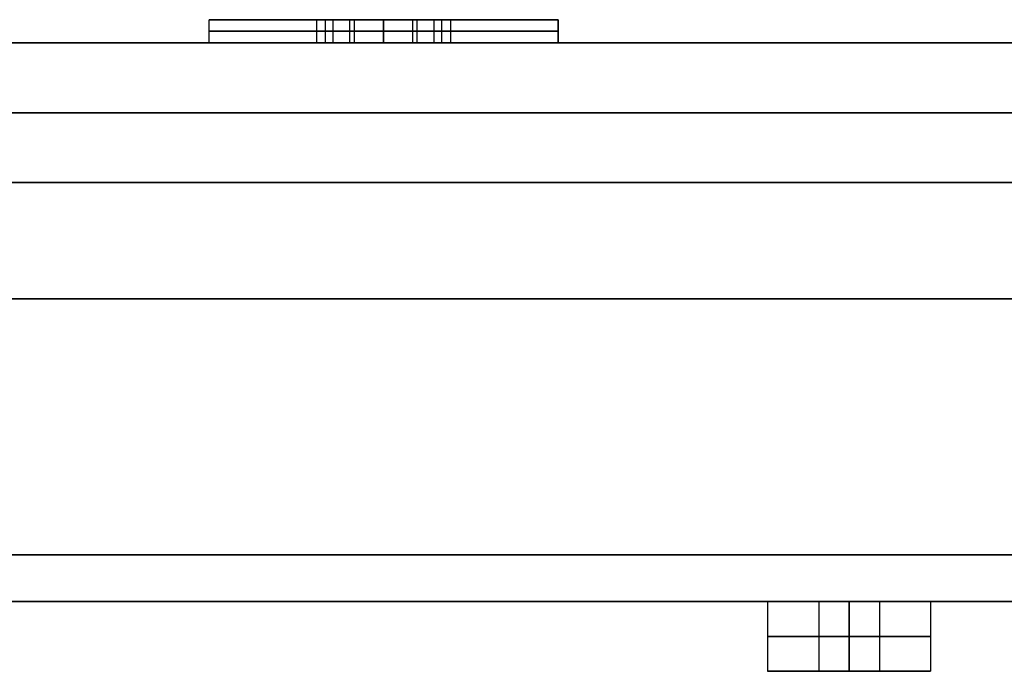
# Model space of a CAD drawing. Header units: centimetres. Extents: x -32 to 15, y -4 to 160.
# Tile 57 of 64: x -12.78 to -10.67, y 94.05 to 95.45. Entities that reach past the tile are written whole.
import ezdxf

# ---------------------------------------------------------------- set-up
doc = ezdxf.new("R2010")
doc.units = ezdxf.units.CM
doc.layers.add('Default', color=7, linetype='Continuous', true_color=0x000000)

# ---------------------------------------------------------------- blocks, each defined once
blk = doc.blocks.new('7537_SOFFIONE_QUADRO_300X300')
at = {"layer": 'Default'}
for p, q in [((-121.25, 12.5, 120), (-123.75, 12.5, 120)), ((-123.75, 12, 120), (-123.75, 12.5, 120)), ((-123.75, 12, 40), (-123.75, 12.5, 40)), ((-121.25, 12.5, 40), (-123.75, 12.5, 40)), ((-123.75, 12, -40), (-123.75, 12.5, -40)), ((-121.25, 12.5, -40), (-123.75, 12.5, -40)), ((-123.75, 12.5, -120), (-121.443, 12.5, -120)), ((-121.25, 12, 120), (-121.25, 12.5, 120)), ((-121.25, 12, 40), (-121.25, 12.5, 40)), ((-121.25, 12, -40), (-121.25, 12.5, -40)), ((-121.083, 12, -119.375), (-121.083, 12.5, -119.375)), ((-121.083, 12, -120.625), (-121.083, 12.5, -120.625)), ((-120.625, 12, 118.917), (-120.625, 12.5, 118.917)), ((-120.625, 12, 121.083), (-120.625, 12.5, 121.083)), ((-120.625, 12, 38.917), (-120.625, 12.5, 38.917)), ((-120.625, 12, 41.083), (-120.625, 12.5, 41.083)), ((-120.625, 12, -41.083), (-120.625, 12.5, -41.083)), ((-120.625, 12, -38.917), (-120.625, 12.5, -38.917)), ((-120, 12.5, 123.75), (-120, 12.5, 121.443)), ((-120, 12.5, 118.557), (-120, 12.5, 116.25)), ((-120, 12.5, 43.75), (-120, 12.5, 41.443)), ((-120, 12.5, 38.557), (-120, 12.5, 36.25)), ((-120, 12.5, -36.25), (-120, 12.5, -38.557)), ((-120, 12.5, -41.443), (-120, 12.5, -43.75)), ((-120, 12, -118.75), (-120, 12.5, -118.75)), ((-120, 12, -123.75), (-120, 12.5, -123.75)), ((-120, 12, -116.25), (-120, 12.5, -116.25)), ((-120, 12.5, -116.25), (-120, 12.5, -118.75)), ((-120, 12.5, -121.25), (-120, 12.5, -123.75)), ((-120, 12, -121.25), (-120, 12.5, -121.25)), ((-119.375, 12, 121.083), (-119.375, 12.5, 121.083)), ((-119.375, 12, 118.917), (-119.375, 12.5, 118.917)), ((-119.375, 12, 41.083), (-119.375, 12.5, 41.083)), ((-119.375, 12, 38.917), (-119.375, 12.5, 38.917)), ((-119.375, 12, -38.917), (-119.375, 12.5, -38.917)), ((-119.375, 12, -41.083), (-119.375, 12.5, -41.083)), ((-118.917, 12, -119.375), (-118.917, 12.5, -119.375)), ((-118.917, 12, -120.625), (-118.917, 12.5, -120.625)), ((-116.25, 12.5, 120), (-118.75, 12.5, 120)), ((-118.75, 12, 120), (-118.75, 12.5, 120)), ((-118.75, 12, 40), (-118.75, 12.5, 40)), ((-116.25, 12.5, 40), (-118.75, 12.5, 40)), ((-118.75, 12, -40), (-118.75, 12.5, -40)), ((-116.25, 12.5, -40), (-118.75, 12.5, -40)), ((-118.557, 12.5, -120), (-116.25, 12.5, -120)), ((-116.25, 12, 120), (-116.25, 12.5, 120)), ((-116.25, 12, 40), (-116.25, 12.5, 40)), ((-116.25, 12, -40), (-116.25, 12.5, -40)), ((-121.443, 12.25, -120), (-120.722, 12.25, -118.75)), ((-120.722, 12.25, -121.25), (-121.443, 12.25, -120)), ((-120, 12.25, 118.557), (-121.25, 12.25, 119.278)), ((-121.25, 12.25, 119.278), (-121.25, 12.25, 120.722)), ((-121.25, 12.25, 120.722), (-120, 12.25, 121.443)), ((-120, 12.25, 38.557), (-121.25, 12.25, 39.278)), ((-121.25, 12.25, 39.278), (-121.25, 12.25, 40.722)), ((-121.25, 12.25, 40.722), (-120, 12.25, 41.443)), ((-120, 12.25, -41.443), (-121.25, 12.25, -40.722)), ((-121.25, 12.25, -40.722), (-121.25, 12.25, -39.278)), ((-121.25, 12.25, -39.278), (-120, 12.25, -38.557)), ((-120.722, 12.25, -118.75), (-119.278, 12.25, -118.75)), ((-119.278, 12.25, -121.25), (-120.722, 12.25, -121.25)), ((-120, 12.25, 121.443), (-118.75, 12.25, 120.722)), ((-118.75, 12.25, 119.278), (-120, 12.25, 118.557)), ((-120, 12.25, 41.443), (-118.75, 12.25, 40.722)), ((-118.75, 12.25, 39.278), (-120, 12.25, 38.557)), ((-120, 12.25, -38.557), (-118.75, 12.25, -39.278)), ((-118.75, 12.25, -40.722), (-120, 12.25, -41.443)), ((-119.278, 12.25, -118.75), (-118.557, 12.25, -120)), ((-118.557, 12.25, -120), (-119.278, 12.25, -121.25)), ((-118.75, 12.25, 120.722), (-118.75, 12.25, 119.278)), ((-118.75, 12.25, 40.722), (-118.75, 12.25, 39.278)), ((-118.75, 12.25, -39.278), (-118.75, 12.25, -40.722)), ((-147.5, 12), (-23.34, 12)), ((-121.25, 12, 120), (-123.75, 12, 120)), ((-121.25, 12, 40), (-123.75, 12, 40)), ((-121.25, 12, -40), (-123.75, 12, -40)), ((-123.75, 12, -120), (-121.443, 12, -120)), ((-120, 12, 123.75), (-120, 12, 121.443)), ((-120, 12, 118.557), (-120, 12, 116.25)), ((-120, 12, 43.75), (-120, 12, 41.443)), ((-120, 12, 38.557), (-120, 12, 36.25)), ((-120, 12, -36.25), (-120, 12, -38.557)), ((-120, 12, -41.443), (-120, 12, -43.75)), ((-120, 12, -116.25), (-120, 12, -118.75)), ((-120, 12, -121.25), (-120, 12, -123.75)), ((-116.25, 12, 120), (-118.75, 12, 120)), ((-116.25, 12, 40), (-118.75, 12, 40)), ((-116.25, 12, -40), (-118.75, 12, -40)), ((-118.557, 12, -120), (-116.25, 12, -120)), ((148.3, 10.5, -148.3), (-148.3, 10.5, -148.3)), ((-148.3, 10.5, 148.3), (148.3, 10.5, 148.3)), ((147.5, 10.5, 147.5), (-147.5, 10.5, 147.5)), ((-147.5, 10.5, -147.5), (147.5, 10.5, -147.5)), ((-149, 6.5, 150), (149, 6.5, 150)), ((149, 6.5, -150), (-149, 6.5, -150)), ((-149, 0), (149, 0)), ((-111.75, 0, 130), (-110.65, 0, 130)), ((-111.75, 0, 130), (-111.75, -1.5, 130)), ((-111.75, 0, 110), (-110.65, 0, 110)), ((-111.75, 0, 110), (-111.75, -1.5, 110)), ((-111.75, 0, 90), (-110.65, 0, 90)), ((-111.75, 0, 90), (-111.75, -1.5, 90)), ((-111.75, 0, 70), (-110.65, 0, 70)), ((-111.75, 0, 70), (-111.75, -1.5, 70)), ((-111.75, 0, 50), (-110.65, 0, 50)), ((-111.75, 0, 50), (-111.75, -1.5, 50)), ((-111.75, 0, 30), (-110.65, 0, 30)), ((-111.75, 0, 30), (-111.75, -1.5, 30)), ((-111.75, 0, 10), (-110.65, 0, 10)), ((-111.75, 0, 10), (-111.75, -1.5, 10)), ((-111.75, 0, -10), (-110.65, 0, -10)), ((-111.75, 0, -10), (-111.75, -1.5, -10)), ((-111.75, 0, -30), (-110.65, 0, -30)), ((-111.75, 0, -30), (-111.75, -1.5, -30)), ((-111.75, 0, -50), (-110.65, 0, -50)), ((-111.75, 0, -50), (-111.75, -1.5, -50)), ((-111.75, 0, -70), (-110.65, 0, -70)), ((-111.75, 0, -70), (-111.75, -1.5, -70)), ((-111.75, 0, -90), (-110.65, 0, -90)), ((-111.75, 0, -90), (-111.75, -1.5, -90)), ((-111.75, 0, -110), (-110.65, 0, -110)), ((-111.75, 0, -110), (-111.75, -1.5, -110)), ((-111.75, 0, -130), (-110.65, 0, -130)), ((-111.75, 0, -130), (-111.75, -1.5, -130)), ((-110.65, 0, 130), (-110.65, -1.5, 130)), ((-110.65, 0, 110), (-110.65, -1.5, 110)), ((-110.65, 0, 90), (-110.65, -1.5, 90)), ((-110.65, 0, 70), (-110.65, -1.5, 70)), ((-110.65, 0, 50), (-110.65, -1.5, 50)), ((-110.65, 0, 30), (-110.65, -1.5, 30)), ((-110.65, 0, 10), (-110.65, -1.5, 10)), ((-110.65, 0, -10), (-110.65, -1.5, -10)), ((-110.65, 0, -30), (-110.65, -1.5, -30)), ((-110.65, 0, -50), (-110.65, -1.5, -50)), ((-110.65, 0, -70), (-110.65, -1.5, -70)), ((-110.65, 0, -90), (-110.65, -1.5, -90)), ((-110.65, 0, -110), (-110.65, -1.5, -110)), ((-110.65, 0, -130), (-110.65, -1.5, -130)), ((-110, 0, 131.75), (-110, 0, 130.65)), ((-110, 0, 129.35), (-110, 0, 128.25)), ((-110, 0, 111.75), (-110, 0, 110.65)), ((-110, 0, 109.35), (-110, 0, 108.25)), ((-110, 0, 91.75), (-110, 0, 90.65)), ((-110, 0, 89.35), (-110, 0, 88.25)), ((-110, 0, 71.75), (-110, 0, 70.65)), ((-110, 0, 69.35), (-110, 0, 68.25)), ((-110, 0, 51.75), (-110, 0, 50.65)), ((-110, 0, 49.35), (-110, 0, 48.25)), ((-110, 0, 31.75), (-110, 0, 30.65)), ((-110, 0, 29.35), (-110, 0, 28.25)), ((-110, 0, 11.75), (-110, 0, 10.65)), ((-110, 0, 9.35), (-110, 0, 8.25)), ((-110, 0, -8.25), (-110, 0, -9.35)), ((-110, 0, -10.65), (-110, 0, -11.75)), ((-110, 0, -28.25), (-110, 0, -29.35)), ((-110, 0, -30.65), (-110, 0, -31.75)), ((-110, 0, -48.25), (-110, 0, -49.35)), ((-110, 0, -50.65), (-110, 0, -51.75)), ((-110, 0, -68.25), (-110, 0, -69.35)), ((-110, 0, -70.65), (-110, 0, -71.75)), ((-110, 0, -88.25), (-110, 0, -89.35)), ((-110, 0, -90.65), (-110, 0, -91.75)), ((-110, 0, -108.25), (-110, 0, -109.35)), ((-110, 0, -110.65), (-110, 0, -111.75)), ((-110, 0, -128.25), (-110, 0, -129.35)), ((-110, 0, -130.65), (-110, 0, -131.75)), ((-109.35, 0, 130), (-108.25, 0, 130)), ((-109.35, 0, 130), (-109.35, -1.5, 130)), ((-109.35, 0, 110), (-108.25, 0, 110)), ((-109.35, 0, 110), (-109.35, -1.5, 110)), ((-109.35, 0, 90), (-108.25, 0, 90)), ((-109.35, 0, 90), (-109.35, -1.5, 90)), ((-109.35, 0, 70), (-108.25, 0, 70)), ((-109.35, 0, 70), (-109.35, -1.5, 70)), ((-109.35, 0, 50), (-108.25, 0, 50)), ((-109.35, 0, 50), (-109.35, -1.5, 50)), ((-109.35, 0, 30), (-108.25, 0, 30)), ((-109.35, 0, 30), (-109.35, -1.5, 30)), ((-109.35, 0, 10), (-108.25, 0, 10)), ((-109.35, 0, 10), (-109.35, -1.5, 10)), ((-109.35, 0, -10), (-108.25, 0, -10)), ((-109.35, 0, -10), (-109.35, -1.5, -10)), ((-109.35, 0, -30), (-108.25, 0, -30)), ((-109.35, 0, -30), (-109.35, -1.5, -30)), ((-109.35, 0, -50), (-108.25, 0, -50)), ((-109.35, 0, -50), (-109.35, -1.5, -50)), ((-109.35, 0, -70), (-108.25, 0, -70)), ((-109.35, 0, -70), (-109.35, -1.5, -70)), ((-109.35, 0, -90), (-108.25, 0, -90)), ((-109.35, 0, -90), (-109.35, -1.5, -90)), ((-109.35, 0, -110), (-108.25, 0, -110)), ((-109.35, 0, -110), (-109.35, -1.5, -110)), ((-109.35, 0, -130), (-108.25, 0, -130)), ((-109.35, 0, -130), (-109.35, -1.5, -130)), ((-108.25, 0, 130), (-108.25, -1.5, 130)), ((-108.25, 0, 110), (-108.25, -1.5, 110)), ((-108.25, 0, 90), (-108.25, -1.5, 90)), ((-108.25, 0, 70), (-108.25, -1.5, 70)), ((-108.25, 0, 50), (-108.25, -1.5, 50)), ((-108.25, 0, 30), (-108.25, -1.5, 30)), ((-108.25, 0, 10), (-108.25, -1.5, 10)), ((-108.25, 0, -10), (-108.25, -1.5, -10)), ((-108.25, 0, -30), (-108.25, -1.5, -30)), ((-108.25, 0, -50), (-108.25, -1.5, -50)), ((-108.25, 0, -70), (-108.25, -1.5, -70)), ((-108.25, 0, -90), (-108.25, -1.5, -90)), ((-108.25, 0, -110), (-108.25, -1.5, -110)), ((-108.25, 0, -130), (-108.25, -1.5, -130)), ((-111.75, -1.5, 130), (-110.65, -1.5, 130)), ((-111.75, -1.5, 110), (-110.65, -1.5, 110)), ((-111.75, -1.5, 90), (-110.65, -1.5, 90)), ((-111.75, -1.5, 70), (-110.65, -1.5, 70)), ((-111.75, -1.5, 50), (-110.65, -1.5, 50)), ((-111.75, -1.5, 30), (-110.65, -1.5, 30)), ((-111.75, -1.5, 10), (-110.65, -1.5, 10)), ((-111.75, -1.5, -10), (-110.65, -1.5, -10)), ((-111.75, -1.5, -30), (-110.65, -1.5, -30)), ((-111.75, -1.5, -50), (-110.65, -1.5, -50)), ((-111.75, -1.5, -70), (-110.65, -1.5, -70)), ((-111.75, -1.5, -90), (-110.65, -1.5, -90)), ((-111.75, -1.5, -110), (-110.65, -1.5, -110)), ((-111.75, -1.5, -130), (-110.65, -1.5, -130)), ((-110, -1.5, 131.75), (-110, -1.5, 130.65)), ((-110, -1.5, 129.35), (-110, -1.5, 128.25)), ((-110, -1.5, 111.75), (-110, -1.5, 110.65)), ((-110, -1.5, 109.35), (-110, -1.5, 108.25)), ((-110, -1.5, 91.75), (-110, -1.5, 90.65)), ((-110, -1.5, 89.35), (-110, -1.5, 88.25)), ((-110, -1.5, 71.75), (-110, -1.5, 70.65)), ((-110, -1.5, 69.35), (-110, -1.5, 68.25)), ((-110, -1.5, 51.75), (-110, -1.5, 50.65)), ((-110, -1.5, 49.35), (-110, -1.5, 48.25)), ((-110, -1.5, 31.75), (-110, -1.5, 30.65)), ((-110, -1.5, 29.35), (-110, -1.5, 28.25)), ((-110, -1.5, 11.75), (-110, -1.5, 10.65)), ((-110, -1.5, 9.35), (-110, -1.5, 8.25)), ((-110, -1.5, -8.25), (-110, -1.5, -9.35)), ((-110, -1.5, -10.65), (-110, -1.5, -11.75)), ((-110, -1.5, -28.25), (-110, -1.5, -29.35)), ((-110, -1.5, -30.65), (-110, -1.5, -31.75)), ((-110, -1.5, -48.25), (-110, -1.5, -49.35)), ((-110, -1.5, -50.65), (-110, -1.5, -51.75)), ((-110, -1.5, -68.25), (-110, -1.5, -69.35)), ((-110, -1.5, -70.65), (-110, -1.5, -71.75)), ((-110, -1.5, -88.25), (-110, -1.5, -89.35)), ((-110, -1.5, -90.65), (-110, -1.5, -91.75)), ((-110, -1.5, -108.25), (-110, -1.5, -109.35)), ((-110, -1.5, -110.65), (-110, -1.5, -111.75)), ((-110, -1.5, -128.25), (-110, -1.5, -129.35)), ((-110, -1.5, -130.65), (-110, -1.5, -131.75)), ((-109.35, -1.5, 130), (-108.25, -1.5, 130)), ((-109.35, -1.5, 110), (-108.25, -1.5, 110)), ((-109.35, -1.5, 90), (-108.25, -1.5, 90)), ((-109.35, -1.5, 70), (-108.25, -1.5, 70)), ((-109.35, -1.5, 50), (-108.25, -1.5, 50)), ((-109.35, -1.5, 30), (-108.25, -1.5, 30)), ((-109.35, -1.5, 10), (-108.25, -1.5, 10)), ((-109.35, -1.5, -10), (-108.25, -1.5, -10)), ((-109.35, -1.5, -30), (-108.25, -1.5, -30)), ((-109.35, -1.5, -50), (-108.25, -1.5, -50)), ((-109.35, -1.5, -70), (-108.25, -1.5, -70)), ((-109.35, -1.5, -90), (-108.25, -1.5, -90)), ((-109.35, -1.5, -110), (-108.25, -1.5, -110)), ((-109.35, -1.5, -130), (-108.25, -1.5, -130))]:
    blk.add_line(p, q, dxfattribs=at)
at = {"layer": 'Default', "extrusion": (0, 1, 0)}
for centre, radius, start, end in [((120, 120, 12.5), 3.75, 270, 90), ((120, 120, 12.5), 3.75, 90, 270), ((120, 120, 12.25), 3.75, 270, 90), ((120, 40, 12.25), 3.75, 270, 90), ((120, -40, 12.25), 3.75, 270, 90), ((120, -120, 12.25), 3.75, 180, 0), ((120, -120, 12.25), 3.75, 0, 180), ((120, 120, 12.25), 3.75, 90, 270), ((120, 40, 12.25), 3.75, 90, 270), ((120, -40, 12.25), 3.75, 90, 270), ((120, 120, 12), 3.75, 270, 90), ((120, 40, 12), 3.75, 270, 90), ((120, -40, 12), 3.75, 270, 90), ((120, -120, 12), 3.75, 180, 0), ((120, -120, 12), 3.75, 0, 180), ((120, 120, 12), 3.75, 90, 270), ((120, 40, 12), 3.75, 90, 270), ((120, -40, 12), 3.75, 90, 270), ((110, 130), 0.65, 270, 90), ((110, 110), 0.65, 270, 90), ((110, 90), 0.65, 270, 90), ((110, 70), 0.65, 270, 90), ((110, 50), 0.65, 270, 90), ((110, 30), 0.65, 270, 90), ((110, 10), 0.65, 270, 90), ((110, -10), 0.65, 270, 90), ((110, -30), 0.65, 270, 90), ((110, -50), 0.65, 270, 90), ((110, -70), 0.65, 270, 90), ((110, -90), 0.65, 270, 90), ((110, -110), 0.65, 270, 90), ((110, -130), 0.65, 270, 90), ((110, 130), 0.65, 90, 270), ((110, 110), 0.65, 90, 270), ((110, 90), 0.65, 90, 270), ((110, 70), 0.65, 90, 270), ((110, 50), 0.65, 90, 270), ((110, 30), 0.65, 90, 270), ((110, 10), 0.65, 90, 270), ((110, -10), 0.65, 90, 270), ((110, -30), 0.65, 90, 270), ((110, -50), 0.65, 90, 270), ((110, -70), 0.65, 90, 270), ((110, -90), 0.65, 90, 270), ((110, -110), 0.65, 90, 270), ((110, -130), 0.65, 90, 270), ((110, 130, -1.5), 1.75, 270, 90), ((110, 110, -1.5), 1.75, 270, 90), ((110, 90, -1.5), 1.75, 270, 90), ((110, 70, -1.5), 1.75, 270, 90), ((110, 50, -1.5), 1.75, 270, 90), ((110, 30, -1.5), 1.75, 270, 90), ((110, 10, -1.5), 1.75, 270, 90), ((110, -10, -1.5), 1.75, 270, 90), ((110, -30, -1.5), 1.75, 270, 90), ((110, -50, -1.5), 1.75, 270, 90), ((110, -70, -1.5), 1.75, 270, 90), ((110, -90, -1.5), 1.75, 270, 90), ((110, -110, -1.5), 1.75, 270, 90), ((110, -130, -1.5), 1.75, 270, 90), ((110, 130, -1.5), 0.65, 270, 90), ((110, 110, -1.5), 0.65, 270, 90), ((110, 90, -1.5), 0.65, 270, 90), ((110, 70, -1.5), 0.65, 270, 90), ((110, 50, -1.5), 0.65, 270, 90), ((110, 30, -1.5), 0.65, 270, 90), ((110, 10, -1.5), 0.65, 270, 90), ((110, -10, -1.5), 0.65, 270, 90), ((110, -30, -1.5), 0.65, 270, 90), ((110, -50, -1.5), 0.65, 270, 90), ((110, -70, -1.5), 0.65, 270, 90), ((110, -90, -1.5), 0.65, 270, 90), ((110, -110, -1.5), 0.65, 270, 90), ((110, -130, -1.5), 0.65, 270, 90), ((110, 130, -1.5), 1.75, 90, 270), ((110, 130, -1.5), 0.65, 90, 270), ((110, 110, -1.5), 1.75, 90, 270), ((110, 110, -1.5), 0.65, 90, 270), ((110, 90, -1.5), 1.75, 90, 270), ((110, 90, -1.5), 0.65, 90, 270), ((110, 70, -1.5), 1.75, 90, 270), ((110, 70, -1.5), 0.65, 90, 270), ((110, 50, -1.5), 1.75, 90, 270), ((110, 50, -1.5), 0.65, 90, 270), ((110, 30, -1.5), 1.75, 90, 270), ((110, 30, -1.5), 0.65, 90, 270), ((110, 10, -1.5), 1.75, 90, 270), ((110, 10, -1.5), 0.65, 90, 270), ((110, -10, -1.5), 1.75, 90, 270), ((110, -10, -1.5), 0.65, 90, 270), ((110, -30, -1.5), 1.75, 90, 270), ((110, -30, -1.5), 0.65, 90, 270), ((110, -50, -1.5), 1.75, 90, 270), ((110, -50, -1.5), 0.65, 90, 270), ((110, -70, -1.5), 1.75, 90, 270), ((110, -70, -1.5), 0.65, 90, 270), ((110, -90, -1.5), 1.75, 90, 270), ((110, -90, -1.5), 0.65, 90, 270), ((110, -110, -1.5), 1.75, 90, 270), ((110, -110, -1.5), 0.65, 90, 270), ((110, -130, -1.5), 1.75, 90, 270), ((110, -130, -1.5), 0.65, 90, 270)]:
    blk.add_arc(centre, radius, start, end, dxfattribs=at)
at = {"layer": 'Default', "extrusion": (0, -1, 0)}
for centre, radius, start, end in [((-120, 40, -12.5), 3.75, 90, 270), ((-120, -40, -12.5), 3.75, 90, 270), ((-120, -120, -12.5), 3.75, 180, 0), ((-120, -120, -12.5), 3.75, 0, 180), ((-120, 40, -12.5), 3.75, 270, 90), ((-120, -40, -12.5), 3.75, 270, 90), ((-110, 130), 1.75, 90, 270), ((-110, 110), 1.75, 90, 270), ((-110, 90), 1.75, 90, 270), ((-110, 70), 1.75, 90, 270), ((-110, 50), 1.75, 90, 270), ((-110, 30), 1.75, 90, 270), ((-110, 10), 1.75, 90, 270), ((-110, -10), 1.75, 90, 270), ((-110, -30), 1.75, 90, 270), ((-110, -50), 1.75, 90, 270), ((-110, -70), 1.75, 90, 270), ((-110, -90), 1.75, 90, 270), ((-110, -110), 1.75, 90, 270), ((-110, -130), 1.75, 90, 270), ((-110, 130), 1.75, 270, 90), ((-110, 110), 1.75, 270, 90), ((-110, 90), 1.75, 270, 90), ((-110, 70), 1.75, 270, 90), ((-110, 50), 1.75, 270, 90), ((-110, 30), 1.75, 270, 90), ((-110, 10), 1.75, 270, 90), ((-110, -10), 1.75, 270, 90), ((-110, -30), 1.75, 270, 90), ((-110, -50), 1.75, 270, 90), ((-110, -70), 1.75, 270, 90), ((-110, -90), 1.75, 270, 90), ((-110, -110), 1.75, 270, 90), ((-110, -130), 1.75, 270, 90), ((-110, 130, 0.75), 1.75, 90, 270), ((-110, 110, 0.75), 1.75, 90, 270), ((-110, 90, 0.75), 1.75, 90, 270), ((-110, 70, 0.75), 1.75, 90, 270), ((-110, 50, 0.75), 1.75, 90, 270), ((-110, 30, 0.75), 1.75, 90, 270), ((-110, 10, 0.75), 1.75, 90, 270), ((-110, -10, 0.75), 1.75, 90, 270), ((-110, -30, 0.75), 1.75, 90, 270), ((-110, -50, 0.75), 1.75, 90, 270), ((-110, -70, 0.75), 1.75, 90, 270), ((-110, -90, 0.75), 1.75, 90, 270), ((-110, -110, 0.75), 1.75, 90, 270), ((-110, -130, 0.75), 1.75, 90, 270), ((-110, 130, 0.75), 0.65, 90, 270), ((-110, 110, 0.75), 0.65, 90, 270), ((-110, 90, 0.75), 0.65, 90, 270), ((-110, 70, 0.75), 0.65, 90, 270), ((-110, 50, 0.75), 0.65, 90, 270), ((-110, 30, 0.75), 0.65, 90, 270), ((-110, 10, 0.75), 0.65, 90, 270), ((-110, -10, 0.75), 0.65, 90, 270), ((-110, -30, 0.75), 0.65, 90, 270), ((-110, -50, 0.75), 0.65, 90, 270), ((-110, -70, 0.75), 0.65, 90, 270), ((-110, -90, 0.75), 0.65, 90, 270), ((-110, -110, 0.75), 0.65, 90, 270), ((-110, -130, 0.75), 0.65, 90, 270), ((-110, 130, 0.75), 1.75, 270, 90), ((-110, 130, 0.75), 0.65, 270, 90), ((-110, 110, 0.75), 1.75, 270, 90), ((-110, 110, 0.75), 0.65, 270, 90), ((-110, 90, 0.75), 1.75, 270, 90), ((-110, 90, 0.75), 0.65, 270, 90), ((-110, 70, 0.75), 1.75, 270, 90), ((-110, 70, 0.75), 0.65, 270, 90), ((-110, 50, 0.75), 1.75, 270, 90), ((-110, 50, 0.75), 0.65, 270, 90), ((-110, 30, 0.75), 1.75, 270, 90), ((-110, 30, 0.75), 0.65, 270, 90), ((-110, 10, 0.75), 1.75, 270, 90), ((-110, 10, 0.75), 0.65, 270, 90), ((-110, -10, 0.75), 1.75, 270, 90), ((-110, -10, 0.75), 0.65, 270, 90), ((-110, -30, 0.75), 1.75, 270, 90), ((-110, -30, 0.75), 0.65, 270, 90), ((-110, -50, 0.75), 1.75, 270, 90), ((-110, -50, 0.75), 0.65, 270, 90), ((-110, -70, 0.75), 1.75, 270, 90), ((-110, -70, 0.75), 0.65, 270, 90), ((-110, -90, 0.75), 1.75, 270, 90), ((-110, -90, 0.75), 0.65, 270, 90), ((-110, -110, 0.75), 1.75, 270, 90), ((-110, -110, 0.75), 0.65, 270, 90), ((-110, -130, 0.75), 1.75, 270, 90), ((-110, -130, 0.75), 0.65, 270, 90)]:
    blk.add_arc(centre, radius, start, end, dxfattribs=at)
at = {"layer": 'Default'}
for points in [[(-123.75, 12, -120), (-123.75, 12.25, -120), (-123.75, 12.5, -120)], [(-120.722, 12.5, -118.75), (-121.083, 12.5, -119.375), (-121.443, 12.5, -120)], [(-121.443, 12.5, -120), (-121.443, 12.25, -120), (-121.443, 12, -120)], [(-121.443, 12.5, -120), (-121.083, 12.5, -120.625), (-120.722, 12.5, -121.25)], [(-121.25, 12.5, 120.722), (-121.25, 12.5, 120), (-121.25, 12.5, 119.278)], [(-121.25, 12.5, 119.278), (-120.625, 12.5, 118.917), (-120, 12.5, 118.557)], [(-121.25, 12, 119.278), (-121.25, 12.25, 119.278), (-121.25, 12.5, 119.278)], [(-121.25, 12, 120.722), (-121.25, 12.25, 120.722), (-121.25, 12.5, 120.722)], [(-120, 12.5, 121.443), (-120.625, 12.5, 121.083), (-121.25, 12.5, 120.722)], [(-121.25, 12.5, 40.722), (-121.25, 12.5, 40), (-121.25, 12.5, 39.278)], [(-121.25, 12, 39.278), (-121.25, 12.25, 39.278), (-121.25, 12.5, 39.278)], [(-121.25, 12.5, 39.278), (-120.625, 12.5, 38.917), (-120, 12.5, 38.557)], [(-121.25, 12, 40.722), (-121.25, 12.25, 40.722), (-121.25, 12.5, 40.722)], [(-120, 12.5, 41.443), (-120.625, 12.5, 41.083), (-121.25, 12.5, 40.722)], [(-121.25, 12.5, -39.278), (-121.25, 12.5, -40), (-121.25, 12.5, -40.722)], [(-121.25, 12, -40.722), (-121.25, 12.25, -40.722), (-121.25, 12.5, -40.722)], [(-121.25, 12.5, -40.722), (-120.625, 12.5, -41.083), (-120, 12.5, -41.443)], [(-121.25, 12, -39.278), (-121.25, 12.25, -39.278), (-121.25, 12.5, -39.278)], [(-120, 12.5, -38.557), (-120.625, 12.5, -38.917), (-121.25, 12.5, -39.278)], [(-120.722, 12, -118.75), (-120.722, 12.25, -118.75), (-120.722, 12.5, -118.75)], [(-119.278, 12.5, -118.75), (-120, 12.5, -118.75), (-120.722, 12.5, -118.75)], [(-120.722, 12.5, -121.25), (-120, 12.5, -121.25), (-119.278, 12.5, -121.25)], [(-120.722, 12, -121.25), (-120.722, 12.25, -121.25), (-120.722, 12.5, -121.25)], [(-118.75, 12.5, 120.722), (-119.375, 12.5, 121.083), (-120, 12.5, 121.443)], [(-120, 12.5, 121.443), (-120, 12.25, 121.443), (-120, 12, 121.443)], [(-120, 12.5, 116.25), (-120, 12.25, 116.25), (-120, 12, 116.25)], [(-120, 12, 123.75), (-120, 12.25, 123.75), (-120, 12.5, 123.75)], [(-120, 12.5, 118.557), (-119.375, 12.5, 118.917), (-118.75, 12.5, 119.278)], [(-120, 12, 118.557), (-120, 12.25, 118.557), (-120, 12.5, 118.557)], [(-118.75, 12.5, 40.722), (-119.375, 12.5, 41.083), (-120, 12.5, 41.443)], [(-120, 12.5, 41.443), (-120, 12.25, 41.443), (-120, 12, 41.443)], [(-120, 12.5, 36.25), (-120, 12.25, 36.25), (-120, 12, 36.25)], [(-120, 12, 43.75), (-120, 12.25, 43.75), (-120, 12.5, 43.75)], [(-120, 12, 38.557), (-120, 12.25, 38.557), (-120, 12.5, 38.557)], [(-120, 12.5, 38.557), (-119.375, 12.5, 38.917), (-118.75, 12.5, 39.278)], [(-118.75, 12.5, -39.278), (-119.375, 12.5, -38.917), (-120, 12.5, -38.557)], [(-120, 12.5, -38.557), (-120, 12.25, -38.557), (-120, 12, -38.557)], [(-120, 12.5, -43.75), (-120, 12.25, -43.75), (-120, 12, -43.75)], [(-120, 12, -36.25), (-120, 12.25, -36.25), (-120, 12.5, -36.25)], [(-120, 12, -41.443), (-120, 12.25, -41.443), (-120, 12.5, -41.443)], [(-120, 12.5, -41.443), (-119.375, 12.5, -41.083), (-118.75, 12.5, -40.722)], [(-119.278, 12, -118.75), (-119.278, 12.25, -118.75), (-119.278, 12.5, -118.75)], [(-118.557, 12.5, -120), (-118.917, 12.5, -119.375), (-119.278, 12.5, -118.75)], [(-119.278, 12, -121.25), (-119.278, 12.25, -121.25), (-119.278, 12.5, -121.25)], [(-119.278, 12.5, -121.25), (-118.917, 12.5, -120.625), (-118.557, 12.5, -120)], [(-118.75, 12, 120.722), (-118.75, 12.25, 120.722), (-118.75, 12.5, 120.722)], [(-118.75, 12.5, 119.278), (-118.75, 12.5, 120), (-118.75, 12.5, 120.722)], [(-118.75, 12, 119.278), (-118.75, 12.25, 119.278), (-118.75, 12.5, 119.278)], [(-118.75, 12, 40.722), (-118.75, 12.25, 40.722), (-118.75, 12.5, 40.722)], [(-118.75, 12, 39.278), (-118.75, 12.25, 39.278), (-118.75, 12.5, 39.278)], [(-118.75, 12.5, 39.278), (-118.75, 12.5, 40), (-118.75, 12.5, 40.722)], [(-118.75, 12, -39.278), (-118.75, 12.25, -39.278), (-118.75, 12.5, -39.278)], [(-118.75, 12, -40.722), (-118.75, 12.25, -40.722), (-118.75, 12.5, -40.722)], [(-118.75, 12.5, -40.722), (-118.75, 12.5, -40), (-118.75, 12.5, -39.278)], [(-118.557, 12, -120), (-118.557, 12.25, -120), (-118.557, 12.5, -120)], [(-116.25, 12.5, -120), (-116.25, 12.25, -120), (-116.25, 12, -120)], [(149, 12, -150), (0, 12, -150), (-149, 12, -150)], [(-149, 12, 150), (0, 12, 150), (149, 12, 150)], [(-148.3, 12, -148.3), (0, 12, -148.3), (148.3, 12, -148.3)], [(148.3, 12, 148.3), (0, 12, 148.3), (-148.3, 12, 148.3)], [(147.5, 12, -147.5), (0, 12, -147.5), (-147.5, 12, -147.5)], [(-147.5, 12, 147.5), (0, 12, 147.5), (147.5, 12, 147.5)], [(-121.443, 12, -120), (-121.083, 12, -119.375), (-120.722, 12, -118.75)], [(-121.443, 12, -120), (-121.083, 12, -120.625), (-120.722, 12, -121.25)], [(-121.25, 12, 120.722), (-121.25, 12, 120), (-121.25, 12, 119.278)], [(-121.25, 12, 119.278), (-120.625, 12, 118.917), (-120, 12, 118.557)], [(-120, 12, 121.443), (-120.625, 12, 121.083), (-121.25, 12, 120.722)], [(-121.25, 12, 40.722), (-121.25, 12, 40), (-121.25, 12, 39.278)], [(-121.25, 12, 39.278), (-120.625, 12, 38.917), (-120, 12, 38.557)], [(-120, 12, 41.443), (-120.625, 12, 41.083), (-121.25, 12, 40.722)], [(-121.25, 12, -39.278), (-121.25, 12, -40), (-121.25, 12, -40.722)], [(-121.25, 12, -40.722), (-120.625, 12, -41.083), (-120, 12, -41.443)], [(-120, 12, -38.557), (-120.625, 12, -38.917), (-121.25, 12, -39.278)], [(-120.722, 12, -118.75), (-120, 12, -118.75), (-119.278, 12, -118.75)], [(-120.722, 12, -121.25), (-120, 12, -121.25), (-119.278, 12, -121.25)], [(-120, 12, 121.443), (-119.375, 12, 121.083), (-118.75, 12, 120.722)], [(-120, 12, 118.557), (-119.375, 12, 118.917), (-118.75, 12, 119.278)], [(-120, 12, 41.443), (-119.375, 12, 41.083), (-118.75, 12, 40.722)], [(-120, 12, 38.557), (-119.375, 12, 38.917), (-118.75, 12, 39.278)], [(-120, 12, -38.557), (-119.375, 12, -38.917), (-118.75, 12, -39.278)], [(-120, 12, -41.443), (-119.375, 12, -41.083), (-118.75, 12, -40.722)], [(-118.557, 12, -120), (-118.917, 12, -119.375), (-119.278, 12, -118.75)], [(-119.278, 12, -121.25), (-118.917, 12, -120.625), (-118.557, 12, -120)], [(-118.75, 12, 119.278), (-118.75, 12, 120), (-118.75, 12, 120.722)], [(-118.75, 12, 40.722), (-118.75, 12, 40), (-118.75, 12, 39.278)], [(-118.75, 12, -39.278), (-118.75, 12, -40), (-118.75, 12, -40.722)], [(148.3, 9, -148.3), (0, 9, -148.3), (-148.3, 9, -148.3)], [(-148.3, 9, 148.3), (0, 9, 148.3), (148.3, 9, 148.3)], [(147.5, 9, 147.5), (0, 9, 147.5), (-147.5, 9, 147.5)], [(-147.5, 9, -147.5), (0, 9, -147.5), (147.5, 9, -147.5)], [(-149, 1, 150), (0, 1, 150), (149, 1, 150)], [(149, 1, -150), (0, 1, -150), (-149, 1, -150)], [(-149, 0, 149), (0, 0, 149), (149, 0, 149)], [(149, 0, -149), (0, 0, -149), (-149, 0, -149)], [(-110, -1.5, 128.25), (-110, -0.75, 128.25), (-110, 0, 128.25)], [(-110, 0, 131.75), (-110, -0.75, 131.75), (-110, -1.5, 131.75)], [(-110, 0, 129.35), (-110, -0.75, 129.35), (-110, -1.5, 129.35)], [(-110, -1.5, 130.65), (-110, -0.75, 130.65), (-110, 0, 130.65)], [(-110, -1.5, 108.25), (-110, -0.75, 108.25), (-110, 0, 108.25)], [(-110, 0, 111.75), (-110, -0.75, 111.75), (-110, -1.5, 111.75)], [(-110, 0, 109.35), (-110, -0.75, 109.35), (-110, -1.5, 109.35)], [(-110, -1.5, 110.65), (-110, -0.75, 110.65), (-110, 0, 110.65)], [(-110, -1.5, 88.25), (-110, -0.75, 88.25), (-110, 0, 88.25)], [(-110, 0, 91.75), (-110, -0.75, 91.75), (-110, -1.5, 91.75)], [(-110, 0, 89.35), (-110, -0.75, 89.35), (-110, -1.5, 89.35)], [(-110, -1.5, 90.65), (-110, -0.75, 90.65), (-110, 0, 90.65)], [(-110, -1.5, 68.25), (-110, -0.75, 68.25), (-110, 0, 68.25)], [(-110, 0, 71.75), (-110, -0.75, 71.75), (-110, -1.5, 71.75)], [(-110, 0, 69.35), (-110, -0.75, 69.35), (-110, -1.5, 69.35)], [(-110, -1.5, 70.65), (-110, -0.75, 70.65), (-110, 0, 70.65)], [(-110, -1.5, 48.25), (-110, -0.75, 48.25), (-110, 0, 48.25)], [(-110, 0, 51.75), (-110, -0.75, 51.75), (-110, -1.5, 51.75)], [(-110, 0, 49.35), (-110, -0.75, 49.35), (-110, -1.5, 49.35)], [(-110, -1.5, 50.65), (-110, -0.75, 50.65), (-110, 0, 50.65)], [(-110, -1.5, 28.25), (-110, -0.75, 28.25), (-110, 0, 28.25)], [(-110, 0, 31.75), (-110, -0.75, 31.75), (-110, -1.5, 31.75)], [(-110, 0, 29.35), (-110, -0.75, 29.35), (-110, -1.5, 29.35)], [(-110, -1.5, 30.65), (-110, -0.75, 30.65), (-110, 0, 30.65)], [(-110, -1.5, 8.25), (-110, -0.75, 8.25), (-110, 0, 8.25)], [(-110, 0, 11.75), (-110, -0.75, 11.75), (-110, -1.5, 11.75)], [(-110, 0, 9.35), (-110, -0.75, 9.35), (-110, -1.5, 9.35)], [(-110, -1.5, 10.65), (-110, -0.75, 10.65), (-110, 0, 10.65)], [(-110, -1.5, -11.75), (-110, -0.75, -11.75), (-110, 0, -11.75)], [(-110, 0, -8.25), (-110, -0.75, -8.25), (-110, -1.5, -8.25)], [(-110, 0, -10.65), (-110, -0.75, -10.65), (-110, -1.5, -10.65)], [(-110, -1.5, -9.35), (-110, -0.75, -9.35), (-110, 0, -9.35)], [(-110, -1.5, -31.75), (-110, -0.75, -31.75), (-110, 0, -31.75)], [(-110, 0, -28.25), (-110, -0.75, -28.25), (-110, -1.5, -28.25)], [(-110, 0, -30.65), (-110, -0.75, -30.65), (-110, -1.5, -30.65)], [(-110, -1.5, -29.35), (-110, -0.75, -29.35), (-110, 0, -29.35)], [(-110, -1.5, -51.75), (-110, -0.75, -51.75), (-110, 0, -51.75)], [(-110, 0, -48.25), (-110, -0.75, -48.25), (-110, -1.5, -48.25)], [(-110, 0, -50.65), (-110, -0.75, -50.65), (-110, -1.5, -50.65)], [(-110, -1.5, -49.35), (-110, -0.75, -49.35), (-110, 0, -49.35)], [(-110, -1.5, -71.75), (-110, -0.75, -71.75), (-110, 0, -71.75)], [(-110, 0, -68.25), (-110, -0.75, -68.25), (-110, -1.5, -68.25)], [(-110, 0, -70.65), (-110, -0.75, -70.65), (-110, -1.5, -70.65)], [(-110, -1.5, -69.35), (-110, -0.75, -69.35), (-110, 0, -69.35)], [(-110, -1.5, -91.75), (-110, -0.75, -91.75), (-110, 0, -91.75)], [(-110, 0, -88.25), (-110, -0.75, -88.25), (-110, -1.5, -88.25)], [(-110, 0, -90.65), (-110, -0.75, -90.65), (-110, -1.5, -90.65)], [(-110, -1.5, -89.35), (-110, -0.75, -89.35), (-110, 0, -89.35)], [(-110, -1.5, -111.75), (-110, -0.75, -111.75), (-110, 0, -111.75)], [(-110, 0, -108.25), (-110, -0.75, -108.25), (-110, -1.5, -108.25)], [(-110, 0, -110.65), (-110, -0.75, -110.65), (-110, -1.5, -110.65)], [(-110, -1.5, -109.35), (-110, -0.75, -109.35), (-110, 0, -109.35)], [(-110, -1.5, -131.75), (-110, -0.75, -131.75), (-110, 0, -131.75)], [(-110, 0, -128.25), (-110, -0.75, -128.25), (-110, -1.5, -128.25)], [(-110, 0, -130.65), (-110, -0.75, -130.65), (-110, -1.5, -130.65)], [(-110, -1.5, -129.35), (-110, -0.75, -129.35), (-110, 0, -129.35)]]:
    blk.add_open_spline(points, degree=2, dxfattribs=at)
blk = doc.blocks.new('F4265N_Q305_ASM')
at = {"layer": 'Default'}
blk.add_blockref('7537_SOFFIONE_QUADRO_300X300', (0, 942, 316.5), dxfattribs=at)

msp = doc.modelspace()

# ---------------------------------------------------------------- block references
at = {"layer": 'Default', "xscale": 0.1, "yscale": 0.1, "zscale": 0.1}
msp.add_blockref('F4265N_Q305_ASM', (0, 0), dxfattribs=at)

doc.saveas('drawing.dxf')
